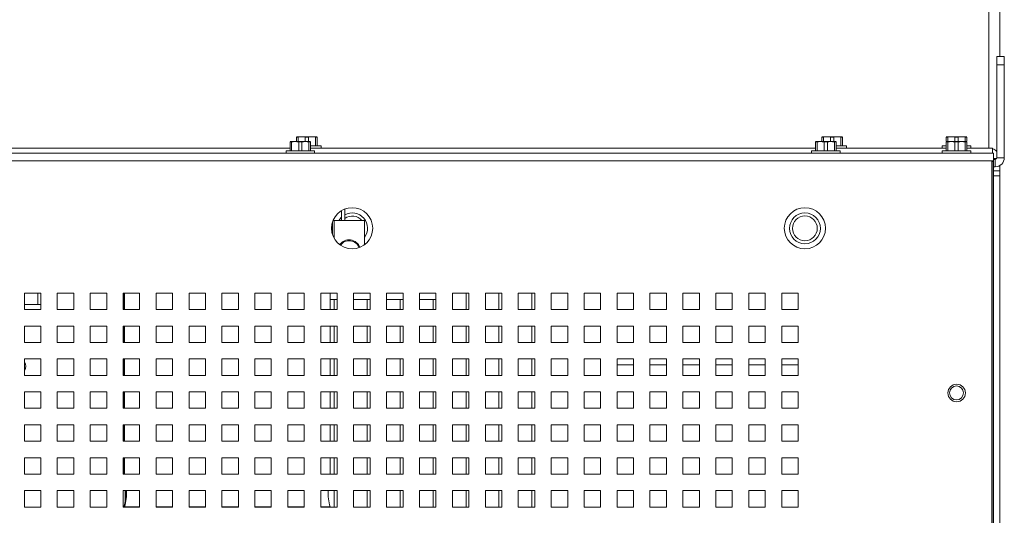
# Paper-space layout '5' of a CAD drawing. Header units: inches. Extents: x 1 to 109, y 1 to 85.
# Tile 52 of 58: x 90.74 to 98.22, y 27.56 to 31.32. Entities that reach past the tile are written whole.
import ezdxf

# ---------------------------------------------------------------- set-up
doc = ezdxf.new("R2010")
doc.units = ezdxf.units.IN
doc.header["$MEASUREMENT"] = 0

psp = doc.layouts.new('5')

# ---------------------------------------------------------------- linework, layer by layer
at = {"color": 8, "linetype": 'Continuous', "lineweight": 15, "ltscale": 5}
for p, q in [((98.0996, 30.3425), (98.0996, 35.9021)), ((93.117, 29.6906), (93.117, 29.7797)), ((93.1294, 29.7935), (93.1294, 29.6607)), ((91.5424, 27.652), (91.5424, 27.7426))]:
    psp.add_line(p, q, dxfattribs=at)
at = {"color": 7, "linetype": 'Continuous', "lineweight": 15, "ltscale": 5}
for p, q in [((98.1839, 31.0395), (98.1839, 35.9239)), ((98.1622, 31.0395), (98.2182, 31.0395)), ((98.1622, 30.977), (98.1622, 31.0395)), ((98.2182, 31.0395), (98.2182, 30.977)), ((98.1622, 30.2708), (98.1622, 30.977)), ((98.2182, 30.977), (98.1622, 30.977)), ((98.2182, 30.2708), (98.2182, 30.977)), ((92.8449, 30.4306), (92.8442, 30.4304)), ((92.8566, 30.4279), (92.8442, 30.4279)), ((92.8442, 30.3933), (92.8442, 30.4279)), ((92.8449, 30.4306), (92.8833, 30.4306)), ((92.8566, 30.4279), (92.8566, 30.3933)), ((92.8833, 30.4306), (92.9614, 30.4306)), ((92.91, 30.3933), (92.91, 30.4279)), ((92.9347, 30.4279), (92.91, 30.4279)), ((92.9347, 30.4279), (92.9347, 30.3933)), ((92.9614, 30.4306), (92.9999, 30.4306)), ((92.9882, 30.3601), (92.9882, 30.4279)), ((93.0005, 30.4279), (92.9882, 30.4279)), ((93.0005, 30.4304), (92.9999, 30.4306)), ((93.0005, 30.4279), (93.0005, 30.3601)), ((96.8342, 30.4306), (96.8336, 30.4304)), ((96.846, 30.4279), (96.8336, 30.4279)), ((96.8336, 30.3933), (96.8336, 30.4279)), ((96.8342, 30.4306), (96.8727, 30.4306)), ((96.846, 30.4279), (96.846, 30.3933)), ((96.8727, 30.4306), (96.9508, 30.4306)), ((96.9241, 30.4279), (96.8994, 30.4279)), ((96.8994, 30.3933), (96.8994, 30.4279)), ((96.9241, 30.4279), (96.9241, 30.3933)), ((96.9508, 30.4306), (96.9893, 30.4306)), ((96.9775, 30.3601), (96.9775, 30.4279)), ((96.9899, 30.4279), (96.9775, 30.4279)), ((96.9899, 30.4304), (96.9893, 30.4306)), ((96.9899, 30.4279), (96.9899, 30.3601)), ((97.7786, 30.4306), (97.778, 30.4304)), ((97.7903, 30.4279), (97.778, 30.4279)), ((97.778, 30.3967), (97.778, 30.4279)), ((97.7786, 30.4306), (97.8171, 30.4306)), ((97.7903, 30.4279), (97.7903, 30.3933)), ((97.8171, 30.4306), (97.8952, 30.4306)), ((97.8685, 30.4279), (97.8438, 30.4279)), ((97.8438, 30.3933), (97.8438, 30.4279)), ((97.8685, 30.4279), (97.8685, 30.3933)), ((97.8952, 30.4306), (97.9336, 30.4306)), ((97.9219, 30.3933), (97.9219, 30.4279)), ((97.9342, 30.4279), (97.9219, 30.4279)), ((97.9342, 30.4304), (97.9336, 30.4306)), ((97.9342, 30.4279), (97.9342, 30.3967)), ((92.7956, 30.3933), (92.795, 30.393)), ((92.8073, 30.3905), (92.795, 30.3905)), ((92.795, 30.3228), (92.795, 30.3905)), ((92.7956, 30.3933), (92.8341, 30.3933)), ((92.8073, 30.3905), (92.8073, 30.3228)), ((92.8341, 30.3933), (92.9122, 30.3933)), ((92.8855, 30.3905), (92.8608, 30.3905)), ((92.8608, 30.3228), (92.8608, 30.3905)), ((92.8855, 30.3905), (92.8855, 30.3228)), ((92.9122, 30.3933), (92.9506, 30.3933)), ((92.9389, 30.3228), (92.9389, 30.3905)), ((92.9512, 30.3905), (92.9389, 30.3905)), ((92.9512, 30.393), (92.9506, 30.3933)), ((92.9512, 30.3905), (92.9512, 30.3228)), ((93.0311, 30.3601), (92.9512, 30.3601)), ((93.0311, 30.3425), (93.0311, 30.3601)), ((96.785, 30.3933), (96.7844, 30.393)), ((96.7967, 30.3905), (96.7844, 30.3905)), ((96.7844, 30.3228), (96.7844, 30.3905)), ((96.785, 30.3933), (96.8234, 30.3933)), ((96.7967, 30.3905), (96.7967, 30.3228)), ((96.8234, 30.3933), (96.9016, 30.3933)), ((96.8748, 30.3905), (96.8502, 30.3905)), ((96.8502, 30.3228), (96.8502, 30.3905)), ((96.8748, 30.3905), (96.8748, 30.3228)), ((96.9016, 30.3933), (96.94, 30.3933)), ((96.9283, 30.3228), (96.9283, 30.3905)), ((96.9406, 30.3905), (96.9283, 30.3905)), ((96.9406, 30.393), (96.94, 30.3933)), ((96.9406, 30.3905), (96.9406, 30.3228)), ((97.0205, 30.3601), (96.9406, 30.3601)), ((97.0205, 30.3425), (97.0205, 30.3601)), ((97.7474, 30.3601), (97.7474, 30.3425)), ((97.778, 30.3601), (97.7474, 30.3601)), ((97.7786, 30.3933), (97.778, 30.393)), ((97.7903, 30.3905), (97.778, 30.3905)), ((97.778, 30.3228), (97.778, 30.3905)), ((97.7786, 30.3933), (97.8171, 30.3933)), ((97.7903, 30.3905), (97.7903, 30.3228)), ((97.8171, 30.3933), (97.8952, 30.3933)), ((97.8685, 30.3905), (97.8438, 30.3905)), ((97.8438, 30.3228), (97.8438, 30.3905)), ((97.8685, 30.3905), (97.8685, 30.3228)), ((97.8952, 30.3933), (97.9336, 30.3933)), ((97.9219, 30.3228), (97.9219, 30.3905)), ((97.9342, 30.3905), (97.9219, 30.3905)), ((97.9342, 30.393), (97.9336, 30.3933)), ((97.9342, 30.3905), (97.9342, 30.3228)), ((97.9649, 30.3601), (97.9342, 30.3601)), ((97.9649, 30.3425), (97.9649, 30.3601)), ((88.2155, 30.3051), (98.1374, 30.3051)), ((92.795, 30.3425), (88.9619, 30.3425)), ((92.7644, 30.3228), (92.7644, 30.3051)), ((92.9819, 30.3228), (92.7644, 30.3228)), ((96.7844, 30.3425), (92.9512, 30.3425)), ((92.9819, 30.3051), (92.9819, 30.3228)), ((96.7537, 30.3228), (96.7537, 30.3051)), ((96.9712, 30.3228), (96.7537, 30.3228)), ((97.778, 30.3425), (96.9406, 30.3425)), ((96.9712, 30.3051), (96.9712, 30.3228)), ((97.7474, 30.3228), (97.7474, 30.3051)), ((97.9649, 30.3228), (97.7474, 30.3228)), ((98.128, 30.3425), (97.9342, 30.3425)), ((97.9649, 30.3051), (97.9649, 30.3228)), ((98.128, 30.3425), (98.128, 30.3051)), ((98.1374, 30.3051), (98.1374, 30.246)), ((98.1374, 30.246), (88.228, 30.246)), ((98.1234, 17.1176), (98.1234, 30.2426)), ((98.1341, 30.2426), (98.1234, 30.2426)), ((98.1341, 17.1176), (98.1341, 30.2426)), ((98.1374, 30.2645), (98.1605, 30.2645)), ((98.1497, 30.2583), (98.1374, 30.2583)), ((98.1374, 30.246), (98.1374, 17.1143)), ((98.1497, 30.2022), (98.1497, 30.2583)), ((98.1622, 30.2708), (98.2182, 30.2708)), ((98.1839, 30.1708), (98.1839, 30.2113)), ((98.1374, 30.2022), (98.1497, 30.2022)), ((98.1374, 30.1708), (98.1839, 30.1708)), ((98.1839, 30.1333), (98.1374, 30.1333)), ((98.1839, 30.1708), (98.1839, 30.1333)), ((98.1839, 17.227), (98.1839, 30.1333)), ((93.185, 29.7935), (93.1863, 29.8691)), ((93.2105, 29.8809), (93.212, 29.7935)), ((93.1218, 29.7935), (93.1294, 29.7935)), ((93.1232, 29.7935), (93.1232, 29.7969)), ((93.1294, 29.7935), (93.3609, 29.7935)), ((93.3609, 29.7935), (93.3609, 29.6104)), ((90.903, 29.2426), (90.778, 29.2426)), ((90.778, 29.2426), (90.778, 29.1176)), ((90.8811, 29.2426), (90.8811, 29.1553)), ((90.903, 29.1176), (90.903, 29.2426)), ((91.153, 29.2426), (91.028, 29.2426)), ((91.028, 29.2426), (91.028, 29.1176)), ((91.153, 29.1176), (91.153, 29.2426)), ((91.403, 29.2426), (91.278, 29.2426)), ((91.278, 29.2426), (91.278, 29.1176)), ((91.403, 29.1176), (91.403, 29.2426)), ((91.653, 29.2426), (91.528, 29.2426)), ((91.528, 29.2426), (91.528, 29.1176)), ((91.5297, 29.2426), (91.5297, 29.1176)), ((91.5335, 29.2426), (91.5335, 29.1176)), ((91.5376, 29.2426), (91.5376, 29.1176)), ((91.653, 29.1176), (91.653, 29.2426)), ((91.903, 29.2426), (91.778, 29.2426)), ((91.778, 29.2426), (91.778, 29.1176)), ((91.903, 29.1176), (91.903, 29.2426)), ((92.153, 29.2426), (92.028, 29.2426)), ((92.028, 29.2426), (92.028, 29.1176)), ((92.153, 29.1176), (92.153, 29.2426)), ((92.403, 29.2426), (92.278, 29.2426)), ((92.278, 29.2426), (92.278, 29.1176)), ((92.403, 29.1176), (92.403, 29.2426)), ((92.653, 29.2426), (92.528, 29.2426)), ((92.528, 29.2426), (92.528, 29.1176)), ((92.653, 29.1176), (92.653, 29.2426)), ((92.903, 29.2426), (92.778, 29.2426)), ((92.778, 29.2426), (92.778, 29.1176)), ((92.903, 29.1176), (92.903, 29.2426)), ((93.153, 29.2426), (93.028, 29.2426)), ((93.028, 29.2426), (93.028, 29.1176)), ((93.1001, 29.1176), (93.1001, 29.2426)), ((93.153, 29.1176), (93.153, 29.2426)), ((93.403, 29.2426), (93.278, 29.2426)), ((93.278, 29.2426), (93.278, 29.1176)), ((93.403, 29.1176), (93.403, 29.2426)), ((93.653, 29.2426), (93.528, 29.2426)), ((93.528, 29.2426), (93.528, 29.1176)), ((93.653, 29.1176), (93.653, 29.2426)), ((93.903, 29.2426), (93.778, 29.2426)), ((93.778, 29.2426), (93.778, 29.1176)), ((93.903, 29.1176), (93.903, 29.2426)), ((94.153, 29.2426), (94.028, 29.2426)), ((94.028, 29.2426), (94.028, 29.1176)), ((94.1311, 29.2426), (94.1311, 29.1178)), ((94.153, 29.1176), (94.153, 29.2426)), ((94.403, 29.2426), (94.278, 29.2426)), ((94.278, 29.2426), (94.278, 29.1176)), ((94.3811, 29.2426), (94.3811, 29.1178)), ((94.403, 29.1176), (94.403, 29.2426)), ((94.653, 29.2426), (94.528, 29.2426)), ((94.528, 29.2426), (94.528, 29.1176)), ((94.6311, 29.2426), (94.6311, 29.1178)), ((94.653, 29.1176), (94.653, 29.2426)), ((94.903, 29.2426), (94.778, 29.2426)), ((94.778, 29.2426), (94.778, 29.1176)), ((94.903, 29.1176), (94.903, 29.2426)), ((95.153, 29.2426), (95.028, 29.2426)), ((95.028, 29.2426), (95.028, 29.1176)), ((95.153, 29.1176), (95.153, 29.2426)), ((95.403, 29.2426), (95.278, 29.2426)), ((95.278, 29.2426), (95.278, 29.1176)), ((95.403, 29.1176), (95.403, 29.2426)), ((95.653, 29.2426), (95.528, 29.2426)), ((95.528, 29.2426), (95.528, 29.1176)), ((95.653, 29.1176), (95.653, 29.2426)), ((95.903, 29.2426), (95.778, 29.2426)), ((95.778, 29.2426), (95.778, 29.1176)), ((95.903, 29.1176), (95.903, 29.2426)), ((96.153, 29.2426), (96.028, 29.2426)), ((96.028, 29.2426), (96.028, 29.1176)), ((96.153, 29.1176), (96.153, 29.2426)), ((96.403, 29.2426), (96.278, 29.2426)), ((96.278, 29.2426), (96.278, 29.1176)), ((96.403, 29.1176), (96.403, 29.2426)), ((96.653, 29.2426), (96.528, 29.2426)), ((96.528, 29.2426), (96.528, 29.1176)), ((96.653, 29.1176), (96.653, 29.2426)), ((93.1001, 29.1944), (93.153, 29.1944)), ((93.1311, 29.1944), (93.1311, 29.1178)), ((93.278, 29.1944), (93.403, 29.1944)), ((93.3811, 29.1944), (93.3811, 29.1178)), ((93.528, 29.1944), (93.653, 29.1944)), ((93.6311, 29.1944), (93.6311, 29.1178)), ((93.778, 29.1944), (93.903, 29.1944)), ((93.8811, 29.1944), (93.8811, 29.1178)), ((90.903, 29.1553), (90.778, 29.1553)), ((90.778, 29.1176), (90.903, 29.1176)), ((91.028, 29.1176), (91.153, 29.1176)), ((91.278, 29.1176), (91.403, 29.1176)), ((91.528, 29.1176), (91.653, 29.1176)), ((91.778, 29.1176), (91.903, 29.1176)), ((92.028, 29.1176), (92.153, 29.1176)), ((92.278, 29.1176), (92.403, 29.1176)), ((92.528, 29.1176), (92.653, 29.1176)), ((92.778, 29.1176), (92.903, 29.1176)), ((93.028, 29.1176), (93.153, 29.1176)), ((93.1311, 29.1178), (93.153, 29.1178)), ((93.278, 29.1176), (93.403, 29.1176)), ((93.3811, 29.1178), (93.403, 29.1178)), ((93.528, 29.1176), (93.653, 29.1176)), ((93.6311, 29.1178), (93.653, 29.1178)), ((93.778, 29.1176), (93.903, 29.1176)), ((93.8811, 29.1178), (93.903, 29.1178)), ((94.028, 29.1176), (94.153, 29.1176)), ((94.1311, 29.1178), (94.153, 29.1178)), ((94.278, 29.1176), (94.403, 29.1176)), ((94.3811, 29.1178), (94.403, 29.1178)), ((94.528, 29.1176), (94.653, 29.1176)), ((94.6311, 29.1178), (94.653, 29.1178)), ((94.778, 29.1176), (94.903, 29.1176)), ((95.028, 29.1176), (95.153, 29.1176)), ((95.278, 29.1176), (95.403, 29.1176)), ((95.528, 29.1176), (95.653, 29.1176)), ((95.778, 29.1176), (95.903, 29.1176)), ((96.028, 29.1176), (96.153, 29.1176)), ((96.278, 29.1176), (96.403, 29.1176)), ((96.528, 29.1176), (96.653, 29.1176)), ((90.903, 28.9926), (90.778, 28.9926)), ((90.778, 28.9926), (90.778, 28.8676)), ((90.903, 28.8676), (90.903, 28.9926)), ((91.153, 28.9926), (91.028, 28.9926)), ((91.028, 28.9926), (91.028, 28.8676)), ((91.153, 28.8676), (91.153, 28.9926)), ((91.403, 28.9926), (91.278, 28.9926)), ((91.278, 28.9926), (91.278, 28.8676)), ((91.403, 28.8676), (91.403, 28.9926)), ((91.653, 28.9926), (91.528, 28.9926)), ((91.528, 28.9926), (91.528, 28.8676)), ((91.5297, 28.9926), (91.5297, 28.8676)), ((91.5335, 28.9926), (91.5335, 28.8676)), ((91.5376, 28.9926), (91.5376, 28.8676)), ((91.653, 28.8676), (91.653, 28.9926)), ((91.903, 28.9926), (91.778, 28.9926)), ((91.778, 28.9926), (91.778, 28.8676)), ((91.903, 28.8676), (91.903, 28.9926)), ((92.153, 28.9926), (92.028, 28.9926)), ((92.028, 28.9926), (92.028, 28.8676)), ((92.153, 28.8676), (92.153, 28.9926)), ((92.403, 28.9926), (92.278, 28.9926)), ((92.278, 28.9926), (92.278, 28.8676)), ((92.403, 28.8676), (92.403, 28.9926)), ((92.653, 28.9926), (92.528, 28.9926)), ((92.528, 28.9926), (92.528, 28.8676)), ((92.653, 28.8676), (92.653, 28.9926)), ((92.903, 28.9926), (92.778, 28.9926)), ((92.778, 28.9926), (92.778, 28.8676)), ((92.903, 28.8676), (92.903, 28.9926)), ((93.153, 28.9926), (93.028, 28.9926)), ((93.028, 28.9926), (93.028, 28.8676)), ((93.1001, 28.8676), (93.1001, 28.9926)), ((93.1311, 28.9926), (93.1311, 28.8678)), ((93.153, 28.8676), (93.153, 28.9926)), ((93.403, 28.9926), (93.278, 28.9926)), ((93.278, 28.9926), (93.278, 28.8676)), ((93.3811, 28.9926), (93.3811, 28.8678)), ((93.403, 28.8676), (93.403, 28.9926)), ((93.653, 28.9926), (93.528, 28.9926)), ((93.528, 28.9926), (93.528, 28.8676)), ((93.6311, 28.9926), (93.6311, 28.8678)), ((93.653, 28.8676), (93.653, 28.9926)), ((93.903, 28.9926), (93.778, 28.9926)), ((93.778, 28.9926), (93.778, 28.8676)), ((93.8811, 28.9926), (93.8811, 28.8678)), ((93.903, 28.8676), (93.903, 28.9926)), ((94.153, 28.9926), (94.028, 28.9926)), ((94.028, 28.9926), (94.028, 28.8676)), ((94.1311, 28.9926), (94.1311, 28.8678)), ((94.153, 28.8676), (94.153, 28.9926)), ((94.403, 28.9926), (94.278, 28.9926)), ((94.278, 28.9926), (94.278, 28.8676)), ((94.3811, 28.9926), (94.3811, 28.8678)), ((94.403, 28.8676), (94.403, 28.9926)), ((94.653, 28.9926), (94.528, 28.9926)), ((94.528, 28.9926), (94.528, 28.8676)), ((94.6311, 28.9926), (94.6311, 28.8678)), ((94.653, 28.8676), (94.653, 28.9926)), ((94.903, 28.9926), (94.778, 28.9926)), ((94.778, 28.9926), (94.778, 28.8676)), ((94.903, 28.8676), (94.903, 28.9926)), ((95.153, 28.9926), (95.028, 28.9926)), ((95.028, 28.9926), (95.028, 28.8676)), ((95.153, 28.8676), (95.153, 28.9926)), ((95.403, 28.9926), (95.278, 28.9926)), ((95.278, 28.9926), (95.278, 28.8676)), ((95.403, 28.8676), (95.403, 28.9926)), ((95.653, 28.9926), (95.528, 28.9926)), ((95.528, 28.9926), (95.528, 28.8676)), ((95.653, 28.8676), (95.653, 28.9926)), ((95.903, 28.9926), (95.778, 28.9926)), ((95.778, 28.9926), (95.778, 28.8676)), ((95.903, 28.8676), (95.903, 28.9926)), ((96.153, 28.9926), (96.028, 28.9926)), ((96.028, 28.9926), (96.028, 28.8676)), ((96.153, 28.8676), (96.153, 28.9926)), ((96.403, 28.9926), (96.278, 28.9926)), ((96.278, 28.9926), (96.278, 28.8676)), ((96.403, 28.8676), (96.403, 28.9926)), ((96.653, 28.9926), (96.528, 28.9926)), ((96.528, 28.9926), (96.528, 28.8676)), ((96.653, 28.8676), (96.653, 28.9926)), ((90.778, 28.8676), (90.903, 28.8676)), ((91.028, 28.8676), (91.153, 28.8676)), ((91.278, 28.8676), (91.403, 28.8676)), ((91.528, 28.8676), (91.653, 28.8676)), ((91.778, 28.8676), (91.903, 28.8676)), ((92.028, 28.8676), (92.153, 28.8676)), ((92.278, 28.8676), (92.403, 28.8676)), ((92.528, 28.8676), (92.653, 28.8676)), ((92.778, 28.8676), (92.903, 28.8676)), ((93.028, 28.8676), (93.153, 28.8676)), ((93.1311, 28.8678), (93.153, 28.8678)), ((93.278, 28.8676), (93.403, 28.8676)), ((93.3811, 28.8678), (93.403, 28.8678)), ((93.528, 28.8676), (93.653, 28.8676)), ((93.6311, 28.8678), (93.653, 28.8678)), ((93.778, 28.8676), (93.903, 28.8676)), ((93.8811, 28.8678), (93.903, 28.8678)), ((94.028, 28.8676), (94.153, 28.8676)), ((94.1311, 28.8678), (94.153, 28.8678)), ((94.278, 28.8676), (94.403, 28.8676)), ((94.3811, 28.8678), (94.403, 28.8678)), ((94.528, 28.8676), (94.653, 28.8676)), ((94.6311, 28.8678), (94.653, 28.8678)), ((94.778, 28.8676), (94.903, 28.8676)), ((95.028, 28.8676), (95.153, 28.8676)), ((95.278, 28.8676), (95.403, 28.8676)), ((95.528, 28.8676), (95.653, 28.8676)), ((95.778, 28.8676), (95.903, 28.8676)), ((96.028, 28.8676), (96.153, 28.8676)), ((96.278, 28.8676), (96.403, 28.8676)), ((96.528, 28.8676), (96.653, 28.8676)), ((90.903, 28.7426), (90.778, 28.7426)), ((90.778, 28.7426), (90.778, 28.6176)), ((90.903, 28.6176), (90.903, 28.7426)), ((91.153, 28.7426), (91.028, 28.7426)), ((91.028, 28.7426), (91.028, 28.6176)), ((91.153, 28.6176), (91.153, 28.7426)), ((91.403, 28.7426), (91.278, 28.7426)), ((91.278, 28.7426), (91.278, 28.6176)), ((91.403, 28.6176), (91.403, 28.7426)), ((91.653, 28.7426), (91.528, 28.7426)), ((91.528, 28.7426), (91.528, 28.6176)), ((91.5297, 28.7426), (91.5297, 28.6176)), ((91.5335, 28.7426), (91.5335, 28.6176)), ((91.5376, 28.7426), (91.5376, 28.6176)), ((91.653, 28.6176), (91.653, 28.7426)), ((91.903, 28.7426), (91.778, 28.7426)), ((91.778, 28.7426), (91.778, 28.6176)), ((91.903, 28.6176), (91.903, 28.7426)), ((92.153, 28.7426), (92.028, 28.7426)), ((92.028, 28.7426), (92.028, 28.6176)), ((92.153, 28.6176), (92.153, 28.7426)), ((92.403, 28.7426), (92.278, 28.7426)), ((92.278, 28.7426), (92.278, 28.6176)), ((92.403, 28.6176), (92.403, 28.7426)), ((92.653, 28.7426), (92.528, 28.7426)), ((92.528, 28.7426), (92.528, 28.6176)), ((92.653, 28.6176), (92.653, 28.7426)), ((92.903, 28.7426), (92.778, 28.7426)), ((92.778, 28.7426), (92.778, 28.6176)), ((92.903, 28.6176), (92.903, 28.7426)), ((93.153, 28.7426), (93.028, 28.7426)), ((93.028, 28.7426), (93.028, 28.6176)), ((93.1001, 28.6176), (93.1001, 28.7426)), ((93.1311, 28.7426), (93.1311, 28.6178)), ((93.153, 28.6176), (93.153, 28.7426)), ((93.403, 28.7426), (93.278, 28.7426)), ((93.278, 28.7426), (93.278, 28.6176)), ((93.3811, 28.7426), (93.3811, 28.6178)), ((93.403, 28.6176), (93.403, 28.7426)), ((93.653, 28.7426), (93.528, 28.7426)), ((93.528, 28.7426), (93.528, 28.6176)), ((93.6311, 28.7426), (93.6311, 28.6178)), ((93.653, 28.6176), (93.653, 28.7426)), ((93.903, 28.7426), (93.778, 28.7426)), ((93.778, 28.7426), (93.778, 28.6176)), ((93.8811, 28.7426), (93.8811, 28.6178)), ((93.903, 28.6176), (93.903, 28.7426)), ((94.153, 28.7426), (94.028, 28.7426)), ((94.028, 28.7426), (94.028, 28.6176)), ((94.1311, 28.7426), (94.1311, 28.6178)), ((94.153, 28.6176), (94.153, 28.7426)), ((94.403, 28.7426), (94.278, 28.7426)), ((94.278, 28.7426), (94.278, 28.6176)), ((94.3811, 28.7426), (94.3811, 28.6178)), ((94.403, 28.6176), (94.403, 28.7426)), ((94.653, 28.7426), (94.528, 28.7426)), ((94.528, 28.7426), (94.528, 28.6176)), ((94.6311, 28.7426), (94.6311, 28.6178)), ((94.653, 28.6176), (94.653, 28.7426)), ((94.903, 28.7426), (94.778, 28.7426)), ((94.778, 28.7426), (94.778, 28.6176)), ((94.903, 28.6176), (94.903, 28.7426)), ((95.153, 28.7426), (95.028, 28.7426)), ((95.028, 28.7426), (95.028, 28.6176)), ((95.153, 28.6176), (95.153, 28.7426)), ((95.403, 28.7426), (95.278, 28.7426)), ((95.278, 28.7426), (95.278, 28.6176)), ((95.403, 28.6176), (95.403, 28.7426)), ((95.653, 28.7426), (95.528, 28.7426)), ((95.528, 28.7426), (95.528, 28.6176)), ((95.653, 28.6176), (95.653, 28.7426)), ((95.903, 28.7426), (95.778, 28.7426)), ((95.778, 28.7426), (95.778, 28.6176)), ((95.903, 28.6176), (95.903, 28.7426)), ((96.153, 28.7426), (96.028, 28.7426)), ((96.028, 28.7426), (96.028, 28.6176)), ((96.153, 28.6176), (96.153, 28.7426)), ((96.403, 28.7426), (96.278, 28.7426)), ((96.278, 28.7426), (96.278, 28.6176)), ((96.403, 28.6176), (96.403, 28.7426)), ((96.653, 28.7426), (96.528, 28.7426)), ((96.528, 28.7426), (96.528, 28.6176)), ((96.653, 28.6176), (96.653, 28.7426)), ((95.403, 28.6989), (95.278, 28.6989)), ((95.653, 28.6989), (95.528, 28.6989)), ((95.903, 28.6989), (95.778, 28.6989)), ((96.153, 28.6989), (96.028, 28.6989)), ((96.403, 28.6989), (96.278, 28.6989)), ((96.653, 28.6989), (96.528, 28.6989)), ((90.778, 28.6176), (90.903, 28.6176)), ((91.028, 28.6176), (91.153, 28.6176)), ((91.278, 28.6176), (91.403, 28.6176)), ((91.528, 28.6176), (91.653, 28.6176)), ((91.778, 28.6176), (91.903, 28.6176)), ((92.028, 28.6176), (92.153, 28.6176)), ((92.278, 28.6176), (92.403, 28.6176)), ((92.528, 28.6176), (92.653, 28.6176)), ((92.778, 28.6176), (92.903, 28.6176)), ((93.028, 28.6176), (93.153, 28.6176)), ((93.1311, 28.6178), (93.153, 28.6178)), ((93.278, 28.6176), (93.403, 28.6176)), ((93.3811, 28.6178), (93.403, 28.6178)), ((93.528, 28.6176), (93.653, 28.6176)), ((93.6311, 28.6178), (93.653, 28.6178)), ((93.778, 28.6176), (93.903, 28.6176)), ((93.8811, 28.6178), (93.903, 28.6178)), ((94.028, 28.6176), (94.153, 28.6176)), ((94.1311, 28.6178), (94.153, 28.6178)), ((94.278, 28.6176), (94.403, 28.6176)), ((94.3811, 28.6178), (94.403, 28.6178)), ((94.528, 28.6176), (94.653, 28.6176)), ((94.6311, 28.6178), (94.653, 28.6178)), ((94.778, 28.6176), (94.903, 28.6176)), ((95.028, 28.6176), (95.153, 28.6176)), ((95.278, 28.6176), (95.403, 28.6176)), ((95.528, 28.6176), (95.653, 28.6176)), ((95.778, 28.6176), (95.903, 28.6176)), ((96.028, 28.6176), (96.153, 28.6176)), ((96.278, 28.6176), (96.403, 28.6176)), ((96.528, 28.6176), (96.653, 28.6176)), ((90.903, 28.4926), (90.778, 28.4926)), ((90.778, 28.4926), (90.778, 28.3676)), ((90.903, 28.3676), (90.903, 28.4926)), ((91.153, 28.4926), (91.028, 28.4926)), ((91.028, 28.4926), (91.028, 28.3676)), ((91.153, 28.3676), (91.153, 28.4926)), ((91.403, 28.4926), (91.278, 28.4926)), ((91.278, 28.4926), (91.278, 28.3676)), ((91.403, 28.3676), (91.403, 28.4926)), ((91.653, 28.4926), (91.528, 28.4926)), ((91.528, 28.4926), (91.528, 28.3676)), ((91.5297, 28.4926), (91.5297, 28.4335)), ((91.5335, 28.4926), (91.5335, 28.3676)), ((91.5376, 28.4926), (91.5376, 28.3676)), ((91.653, 28.3676), (91.653, 28.4926)), ((91.903, 28.4926), (91.778, 28.4926)), ((91.778, 28.4926), (91.778, 28.3676)), ((91.903, 28.3676), (91.903, 28.4926)), ((92.153, 28.4926), (92.028, 28.4926)), ((92.028, 28.4926), (92.028, 28.3676)), ((92.153, 28.3676), (92.153, 28.4926)), ((92.403, 28.4926), (92.278, 28.4926)), ((92.278, 28.4926), (92.278, 28.3676)), ((92.403, 28.3676), (92.403, 28.4926)), ((92.653, 28.4926), (92.528, 28.4926)), ((92.528, 28.4926), (92.528, 28.3676)), ((92.653, 28.3676), (92.653, 28.4926)), ((92.903, 28.4926), (92.778, 28.4926)), ((92.778, 28.4926), (92.778, 28.3676)), ((92.903, 28.3676), (92.903, 28.4926)), ((93.153, 28.4926), (93.028, 28.4926)), ((93.028, 28.4926), (93.028, 28.3676)), ((93.1001, 28.3676), (93.1001, 28.4926)), ((93.1311, 28.4926), (93.1311, 28.3678)), ((93.153, 28.3676), (93.153, 28.4926)), ((93.403, 28.4926), (93.278, 28.4926)), ((93.278, 28.4926), (93.278, 28.3676)), ((93.3811, 28.4926), (93.3811, 28.3678)), ((93.403, 28.3676), (93.403, 28.4926)), ((93.653, 28.4926), (93.528, 28.4926)), ((93.528, 28.4926), (93.528, 28.3676)), ((93.6311, 28.4926), (93.6311, 28.3678)), ((93.653, 28.3676), (93.653, 28.4926)), ((93.903, 28.4926), (93.778, 28.4926)), ((93.778, 28.4926), (93.778, 28.3676)), ((93.8811, 28.4926), (93.8811, 28.3678)), ((93.903, 28.3676), (93.903, 28.4926)), ((94.153, 28.4926), (94.028, 28.4926)), ((94.028, 28.4926), (94.028, 28.3676)), ((94.1311, 28.4926), (94.1311, 28.3678)), ((94.153, 28.3676), (94.153, 28.4926)), ((94.403, 28.4926), (94.278, 28.4926)), ((94.278, 28.4926), (94.278, 28.3676)), ((94.3811, 28.4926), (94.3811, 28.3678)), ((94.403, 28.3676), (94.403, 28.4926)), ((94.653, 28.4926), (94.528, 28.4926)), ((94.528, 28.4926), (94.528, 28.3676)), ((94.6311, 28.4926), (94.6311, 28.3678)), ((94.653, 28.3676), (94.653, 28.4926)), ((94.903, 28.4926), (94.778, 28.4926)), ((94.778, 28.4926), (94.778, 28.3676)), ((94.903, 28.3676), (94.903, 28.4926)), ((95.153, 28.4926), (95.028, 28.4926)), ((95.028, 28.4926), (95.028, 28.3676)), ((95.153, 28.3676), (95.153, 28.4926)), ((95.403, 28.4926), (95.278, 28.4926)), ((95.278, 28.4926), (95.278, 28.3676)), ((95.403, 28.3676), (95.403, 28.4926)), ((95.653, 28.4926), (95.528, 28.4926)), ((95.528, 28.4926), (95.528, 28.3676)), ((95.653, 28.3676), (95.653, 28.4926)), ((95.903, 28.4926), (95.778, 28.4926)), ((95.778, 28.4926), (95.778, 28.3676)), ((95.903, 28.3676), (95.903, 28.4926)), ((96.153, 28.4926), (96.028, 28.4926)), ((96.028, 28.4926), (96.028, 28.3676)), ((96.153, 28.3676), (96.153, 28.4926)), ((96.403, 28.4926), (96.278, 28.4926)), ((96.278, 28.4926), (96.278, 28.3676)), ((96.403, 28.3676), (96.403, 28.4926)), ((96.653, 28.4926), (96.528, 28.4926)), ((96.528, 28.4926), (96.528, 28.3676)), ((96.653, 28.3676), (96.653, 28.4926)), ((91.5335, 28.4335), (91.5297, 28.4335)), ((90.778, 28.3676), (90.903, 28.3676)), ((91.028, 28.3676), (91.153, 28.3676)), ((91.278, 28.3676), (91.403, 28.3676)), ((91.528, 28.3676), (91.653, 28.3676)), ((91.778, 28.3676), (91.903, 28.3676)), ((92.028, 28.3676), (92.153, 28.3676)), ((92.278, 28.3676), (92.403, 28.3676)), ((92.528, 28.3676), (92.653, 28.3676)), ((92.778, 28.3676), (92.903, 28.3676)), ((93.028, 28.3676), (93.153, 28.3676)), ((93.1311, 28.3678), (93.153, 28.3678)), ((93.278, 28.3676), (93.403, 28.3676)), ((93.3811, 28.3678), (93.403, 28.3678)), ((93.528, 28.3676), (93.653, 28.3676)), ((93.6311, 28.3678), (93.653, 28.3678)), ((93.778, 28.3676), (93.903, 28.3676)), ((93.8811, 28.3678), (93.903, 28.3678)), ((94.028, 28.3676), (94.153, 28.3676)), ((94.1311, 28.3678), (94.153, 28.3678)), ((94.278, 28.3676), (94.403, 28.3676)), ((94.3811, 28.3678), (94.403, 28.3678)), ((94.528, 28.3676), (94.653, 28.3676)), ((94.6311, 28.3678), (94.653, 28.3678)), ((94.778, 28.3676), (94.903, 28.3676)), ((95.028, 28.3676), (95.153, 28.3676)), ((95.278, 28.3676), (95.403, 28.3676)), ((95.528, 28.3676), (95.653, 28.3676)), ((95.778, 28.3676), (95.903, 28.3676)), ((96.028, 28.3676), (96.153, 28.3676)), ((96.278, 28.3676), (96.403, 28.3676)), ((96.528, 28.3676), (96.653, 28.3676)), ((90.903, 28.2426), (90.778, 28.2426)), ((90.778, 28.2426), (90.778, 28.1176)), ((90.903, 28.1176), (90.903, 28.2426)), ((91.153, 28.2426), (91.028, 28.2426)), ((91.028, 28.2426), (91.028, 28.1176)), ((91.153, 28.1176), (91.153, 28.2426)), ((91.403, 28.2426), (91.278, 28.2426)), ((91.278, 28.2426), (91.278, 28.1176)), ((91.403, 28.1176), (91.403, 28.2426)), ((91.653, 28.2426), (91.528, 28.2426)), ((91.528, 28.2426), (91.528, 28.1176)), ((91.5335, 28.2426), (91.5335, 28.1176)), ((91.5376, 28.2426), (91.5376, 28.1176)), ((91.653, 28.1176), (91.653, 28.2426)), ((91.903, 28.2426), (91.778, 28.2426)), ((91.778, 28.2426), (91.778, 28.1176)), ((91.903, 28.1176), (91.903, 28.2426)), ((92.153, 28.2426), (92.028, 28.2426)), ((92.028, 28.2426), (92.028, 28.1176)), ((92.153, 28.1176), (92.153, 28.2426)), ((92.403, 28.2426), (92.278, 28.2426)), ((92.278, 28.2426), (92.278, 28.1176)), ((92.403, 28.1176), (92.403, 28.2426)), ((92.653, 28.2426), (92.528, 28.2426)), ((92.528, 28.2426), (92.528, 28.1176)), ((92.653, 28.1176), (92.653, 28.2426)), ((92.903, 28.2426), (92.778, 28.2426)), ((92.778, 28.2426), (92.778, 28.1176)), ((92.903, 28.1176), (92.903, 28.2426)), ((93.153, 28.2426), (93.028, 28.2426)), ((93.028, 28.2426), (93.028, 28.1176)), ((93.1001, 28.1176), (93.1001, 28.2426)), ((93.1311, 28.2426), (93.1311, 28.1178)), ((93.153, 28.1176), (93.153, 28.2426)), ((93.403, 28.2426), (93.278, 28.2426)), ((93.278, 28.2426), (93.278, 28.1176)), ((93.3811, 28.2426), (93.3811, 28.1178)), ((93.403, 28.1176), (93.403, 28.2426)), ((93.653, 28.2426), (93.528, 28.2426)), ((93.528, 28.2426), (93.528, 28.1176)), ((93.6311, 28.2426), (93.6311, 28.1178)), ((93.653, 28.1176), (93.653, 28.2426)), ((93.903, 28.2426), (93.778, 28.2426)), ((93.778, 28.2426), (93.778, 28.1176)), ((93.8811, 28.2426), (93.8811, 28.1178)), ((93.903, 28.1176), (93.903, 28.2426)), ((94.153, 28.2426), (94.028, 28.2426)), ((94.028, 28.2426), (94.028, 28.1176)), ((94.1311, 28.2426), (94.1311, 28.1178)), ((94.153, 28.1176), (94.153, 28.2426)), ((94.403, 28.2426), (94.278, 28.2426)), ((94.278, 28.2426), (94.278, 28.1176)), ((94.3811, 28.2426), (94.3811, 28.1178)), ((94.403, 28.1176), (94.403, 28.2426)), ((94.653, 28.2426), (94.528, 28.2426)), ((94.528, 28.2426), (94.528, 28.1176)), ((94.6311, 28.2426), (94.6311, 28.1178)), ((94.653, 28.1176), (94.653, 28.2426)), ((94.903, 28.2426), (94.778, 28.2426)), ((94.778, 28.2426), (94.778, 28.1176)), ((94.903, 28.1176), (94.903, 28.2426)), ((95.153, 28.2426), (95.028, 28.2426)), ((95.028, 28.2426), (95.028, 28.1176)), ((95.153, 28.1176), (95.153, 28.2426)), ((95.403, 28.2426), (95.278, 28.2426)), ((95.278, 28.2426), (95.278, 28.1176)), ((95.403, 28.1176), (95.403, 28.2426)), ((95.653, 28.2426), (95.528, 28.2426)), ((95.528, 28.2426), (95.528, 28.1176)), ((95.653, 28.1176), (95.653, 28.2426)), ((95.903, 28.2426), (95.778, 28.2426)), ((95.778, 28.2426), (95.778, 28.1176)), ((95.903, 28.1176), (95.903, 28.2426)), ((96.153, 28.2426), (96.028, 28.2426)), ((96.028, 28.2426), (96.028, 28.1176)), ((96.153, 28.1176), (96.153, 28.2426)), ((96.403, 28.2426), (96.278, 28.2426)), ((96.278, 28.2426), (96.278, 28.1176)), ((96.403, 28.1176), (96.403, 28.2426)), ((96.653, 28.2426), (96.528, 28.2426)), ((96.528, 28.2426), (96.528, 28.1176)), ((96.653, 28.1176), (96.653, 28.2426)), ((90.778, 28.1176), (90.903, 28.1176)), ((91.028, 28.1176), (91.153, 28.1176)), ((91.278, 28.1176), (91.403, 28.1176)), ((91.528, 28.1176), (91.653, 28.1176)), ((91.778, 28.1176), (91.903, 28.1176)), ((92.028, 28.1176), (92.153, 28.1176)), ((92.278, 28.1176), (92.403, 28.1176)), ((92.528, 28.1176), (92.653, 28.1176)), ((92.778, 28.1176), (92.903, 28.1176)), ((93.028, 28.1176), (93.153, 28.1176)), ((93.1311, 28.1178), (93.153, 28.1178)), ((93.278, 28.1176), (93.403, 28.1176)), ((93.3811, 28.1178), (93.403, 28.1178)), ((93.528, 28.1176), (93.653, 28.1176)), ((93.6311, 28.1178), (93.653, 28.1178)), ((93.778, 28.1176), (93.903, 28.1176)), ((93.8811, 28.1178), (93.903, 28.1178)), ((94.028, 28.1176), (94.153, 28.1176)), ((94.1311, 28.1178), (94.153, 28.1178)), ((94.278, 28.1176), (94.403, 28.1176)), ((94.3811, 28.1178), (94.403, 28.1178)), ((94.528, 28.1176), (94.653, 28.1176)), ((94.6311, 28.1178), (94.653, 28.1178)), ((94.778, 28.1176), (94.903, 28.1176)), ((95.028, 28.1176), (95.153, 28.1176)), ((95.278, 28.1176), (95.403, 28.1176)), ((95.528, 28.1176), (95.653, 28.1176)), ((95.778, 28.1176), (95.903, 28.1176)), ((96.028, 28.1176), (96.153, 28.1176)), ((96.278, 28.1176), (96.403, 28.1176)), ((96.528, 28.1176), (96.653, 28.1176)), ((90.903, 27.9926), (90.778, 27.9926)), ((90.778, 27.9926), (90.778, 27.8676)), ((90.903, 27.8676), (90.903, 27.9926)), ((91.153, 27.9926), (91.028, 27.9926)), ((91.028, 27.9926), (91.028, 27.8676)), ((91.153, 27.8676), (91.153, 27.9926)), ((91.403, 27.9926), (91.278, 27.9926)), ((91.278, 27.9926), (91.278, 27.8676)), ((91.403, 27.8676), (91.403, 27.9926)), ((91.653, 27.9926), (91.528, 27.9926)), ((91.528, 27.9926), (91.528, 27.8676)), ((91.5335, 27.9926), (91.5335, 27.8676)), ((91.5376, 27.9926), (91.5376, 27.8676)), ((91.653, 27.8676), (91.653, 27.9926)), ((91.903, 27.9926), (91.778, 27.9926)), ((91.778, 27.9926), (91.778, 27.8676)), ((91.903, 27.8676), (91.903, 27.9926)), ((92.153, 27.9926), (92.028, 27.9926)), ((92.028, 27.9926), (92.028, 27.8676)), ((92.153, 27.8676), (92.153, 27.9926)), ((92.403, 27.9926), (92.278, 27.9926)), ((92.278, 27.9926), (92.278, 27.8676)), ((92.403, 27.8676), (92.403, 27.9926)), ((92.653, 27.9926), (92.528, 27.9926)), ((92.528, 27.9926), (92.528, 27.8676)), ((92.653, 27.8676), (92.653, 27.9926)), ((92.903, 27.9926), (92.778, 27.9926)), ((92.778, 27.9926), (92.778, 27.8676)), ((92.903, 27.8676), (92.903, 27.9926)), ((93.153, 27.9926), (93.028, 27.9926)), ((93.028, 27.9926), (93.028, 27.8676)), ((93.1001, 27.8676), (93.1001, 27.9926)), ((93.1311, 27.9926), (93.1311, 27.8678)), ((93.153, 27.8676), (93.153, 27.9926)), ((93.403, 27.9926), (93.278, 27.9926)), ((93.278, 27.9926), (93.278, 27.8676)), ((93.3811, 27.9926), (93.3811, 27.8678)), ((93.403, 27.8676), (93.403, 27.9926)), ((93.653, 27.9926), (93.528, 27.9926)), ((93.528, 27.9926), (93.528, 27.8676)), ((93.6311, 27.9926), (93.6311, 27.8678)), ((93.653, 27.8676), (93.653, 27.9926)), ((93.903, 27.9926), (93.778, 27.9926)), ((93.778, 27.9926), (93.778, 27.8676)), ((93.8811, 27.9926), (93.8811, 27.8678)), ((93.903, 27.8676), (93.903, 27.9926)), ((94.153, 27.9926), (94.028, 27.9926)), ((94.028, 27.9926), (94.028, 27.8676)), ((94.1311, 27.9926), (94.1311, 27.8678)), ((94.153, 27.8676), (94.153, 27.9926)), ((94.403, 27.9926), (94.278, 27.9926)), ((94.278, 27.9926), (94.278, 27.8676)), ((94.3811, 27.9926), (94.3811, 27.8678)), ((94.403, 27.8676), (94.403, 27.9926)), ((94.653, 27.9926), (94.528, 27.9926)), ((94.528, 27.9926), (94.528, 27.8676)), ((94.6311, 27.9926), (94.6311, 27.8678)), ((94.653, 27.8676), (94.653, 27.9926)), ((94.903, 27.9926), (94.778, 27.9926)), ((94.778, 27.9926), (94.778, 27.8676)), ((94.903, 27.8676), (94.903, 27.9926)), ((95.153, 27.9926), (95.028, 27.9926)), ((95.028, 27.9926), (95.028, 27.8676)), ((95.153, 27.8676), (95.153, 27.9926)), ((95.403, 27.9926), (95.278, 27.9926)), ((95.278, 27.9926), (95.278, 27.8676)), ((95.403, 27.8676), (95.403, 27.9926)), ((95.653, 27.9926), (95.528, 27.9926)), ((95.528, 27.9926), (95.528, 27.8676)), ((95.653, 27.8676), (95.653, 27.9926)), ((95.903, 27.9926), (95.778, 27.9926)), ((95.778, 27.9926), (95.778, 27.8676)), ((95.903, 27.8676), (95.903, 27.9926)), ((96.153, 27.9926), (96.028, 27.9926)), ((96.028, 27.9926), (96.028, 27.8676)), ((96.153, 27.8676), (96.153, 27.9926)), ((96.403, 27.9926), (96.278, 27.9926)), ((96.278, 27.9926), (96.278, 27.8676)), ((96.403, 27.8676), (96.403, 27.9926)), ((96.653, 27.9926), (96.528, 27.9926)), ((96.528, 27.9926), (96.528, 27.8676)), ((96.653, 27.8676), (96.653, 27.9926)), ((90.778, 27.8676), (90.903, 27.8676)), ((91.028, 27.8676), (91.153, 27.8676)), ((91.278, 27.8676), (91.403, 27.8676)), ((91.528, 27.8676), (91.653, 27.8676)), ((91.778, 27.8676), (91.903, 27.8676)), ((92.028, 27.8676), (92.153, 27.8676)), ((92.278, 27.8676), (92.403, 27.8676)), ((92.528, 27.8676), (92.653, 27.8676)), ((92.778, 27.8676), (92.903, 27.8676)), ((93.028, 27.8676), (93.153, 27.8676)), ((93.1311, 27.8678), (93.153, 27.8678)), ((93.278, 27.8676), (93.403, 27.8676)), ((93.3811, 27.8678), (93.403, 27.8678)), ((93.528, 27.8676), (93.653, 27.8676)), ((93.6311, 27.8678), (93.653, 27.8678)), ((93.778, 27.8676), (93.903, 27.8676)), ((93.8811, 27.8678), (93.903, 27.8678)), ((94.028, 27.8676), (94.153, 27.8676)), ((94.1311, 27.8678), (94.153, 27.8678)), ((94.278, 27.8676), (94.403, 27.8676)), ((94.3811, 27.8678), (94.403, 27.8678)), ((94.528, 27.8676), (94.653, 27.8676)), ((94.6311, 27.8678), (94.653, 27.8678)), ((94.778, 27.8676), (94.903, 27.8676)), ((95.028, 27.8676), (95.153, 27.8676)), ((95.278, 27.8676), (95.403, 27.8676)), ((95.528, 27.8676), (95.653, 27.8676)), ((95.778, 27.8676), (95.903, 27.8676)), ((96.028, 27.8676), (96.153, 27.8676)), ((96.278, 27.8676), (96.403, 27.8676)), ((96.528, 27.8676), (96.653, 27.8676)), ((90.903, 27.7426), (90.778, 27.7426)), ((90.778, 27.7426), (90.778, 27.6176)), ((90.903, 27.6176), (90.903, 27.7426)), ((91.153, 27.7426), (91.028, 27.7426)), ((91.028, 27.7426), (91.028, 27.6176)), ((91.153, 27.6176), (91.153, 27.7426)), ((91.403, 27.7426), (91.278, 27.7426)), ((91.278, 27.7426), (91.278, 27.6176)), ((91.403, 27.6176), (91.403, 27.7426)), ((91.653, 27.7426), (91.528, 27.7426)), ((91.528, 27.7426), (91.528, 27.6176)), ((91.653, 27.6176), (91.653, 27.7426)), ((91.903, 27.7426), (91.778, 27.7426)), ((91.778, 27.7426), (91.778, 27.6176)), ((91.903, 27.6176), (91.903, 27.7426)), ((92.153, 27.7426), (92.028, 27.7426)), ((92.028, 27.7426), (92.028, 27.6176)), ((92.153, 27.6176), (92.153, 27.7426)), ((92.403, 27.7426), (92.278, 27.7426)), ((92.278, 27.7426), (92.278, 27.6176)), ((92.403, 27.6176), (92.403, 27.7426)), ((92.653, 27.7426), (92.528, 27.7426)), ((92.528, 27.7426), (92.528, 27.6176)), ((92.653, 27.6176), (92.653, 27.7426)), ((92.903, 27.7426), (92.778, 27.7426)), ((92.778, 27.7426), (92.778, 27.6176)), ((92.903, 27.6176), (92.903, 27.7426)), ((93.153, 27.7426), (93.028, 27.7426)), ((93.028, 27.7426), (93.028, 27.6176)), ((93.1311, 27.7426), (93.1311, 27.6178)), ((93.153, 27.6176), (93.153, 27.7426)), ((93.403, 27.7426), (93.278, 27.7426)), ((93.278, 27.7426), (93.278, 27.6176)), ((93.3811, 27.7426), (93.3811, 27.6178)), ((93.403, 27.6176), (93.403, 27.7426)), ((93.653, 27.7426), (93.528, 27.7426)), ((93.528, 27.7426), (93.528, 27.6176)), ((93.6311, 27.7426), (93.6311, 27.6178)), ((93.653, 27.6176), (93.653, 27.7426)), ((93.903, 27.7426), (93.778, 27.7426)), ((93.778, 27.7426), (93.778, 27.6176)), ((93.8811, 27.7426), (93.8811, 27.6178)), ((93.903, 27.6176), (93.903, 27.7426)), ((94.153, 27.7426), (94.028, 27.7426)), ((94.028, 27.7426), (94.028, 27.6176)), ((94.1311, 27.7426), (94.1311, 27.6178)), ((94.153, 27.6176), (94.153, 27.7426)), ((94.403, 27.7426), (94.278, 27.7426)), ((94.278, 27.7426), (94.278, 27.6176)), ((94.3811, 27.7426), (94.3811, 27.6178)), ((94.403, 27.6176), (94.403, 27.7426)), ((94.653, 27.7426), (94.528, 27.7426)), ((94.528, 27.7426), (94.528, 27.6176)), ((94.6311, 27.7426), (94.6311, 27.6178)), ((94.653, 27.6176), (94.653, 27.7426)), ((94.903, 27.7426), (94.778, 27.7426)), ((94.778, 27.7426), (94.778, 27.6176)), ((94.903, 27.6176), (94.903, 27.7426)), ((95.153, 27.7426), (95.028, 27.7426)), ((95.028, 27.7426), (95.028, 27.6176)), ((95.153, 27.6176), (95.153, 27.7426)), ((95.403, 27.7426), (95.278, 27.7426)), ((95.278, 27.7426), (95.278, 27.6176)), ((95.403, 27.6176), (95.403, 27.7426)), ((95.653, 27.7426), (95.528, 27.7426)), ((95.528, 27.7426), (95.528, 27.6176)), ((95.653, 27.6176), (95.653, 27.7426)), ((95.903, 27.7426), (95.778, 27.7426)), ((95.778, 27.7426), (95.778, 27.6176)), ((95.903, 27.6176), (95.903, 27.7426)), ((96.153, 27.7426), (96.028, 27.7426)), ((96.028, 27.7426), (96.028, 27.6176)), ((96.153, 27.6176), (96.153, 27.7426)), ((96.403, 27.7426), (96.278, 27.7426)), ((96.278, 27.7426), (96.278, 27.6176)), ((96.403, 27.6176), (96.403, 27.7426)), ((96.653, 27.7426), (96.528, 27.7426)), ((96.528, 27.7426), (96.528, 27.6176)), ((96.653, 27.6176), (96.653, 27.7426)), ((91.5486, 27.6991), (91.5486, 27.7341)), ((90.778, 27.6176), (90.903, 27.6176)), ((91.028, 27.6176), (91.153, 27.6176)), ((91.278, 27.6176), (91.403, 27.6176)), ((91.528, 27.6176), (91.653, 27.6176)), ((91.5335, 27.619), (91.5335, 27.6176)), ((91.5335, 27.619), (91.5376, 27.619)), ((91.5376, 27.619), (91.5376, 27.6176)), ((91.5376, 27.619), (91.653, 27.619)), ((91.778, 27.619), (91.903, 27.619)), ((91.778, 27.6176), (91.903, 27.6176)), ((92.028, 27.619), (92.153, 27.619)), ((92.028, 27.6176), (92.153, 27.6176)), ((92.278, 27.619), (92.403, 27.619)), ((92.278, 27.6176), (92.403, 27.6176)), ((92.528, 27.619), (92.653, 27.619)), ((92.528, 27.6176), (92.653, 27.6176)), ((92.778, 27.619), (92.903, 27.619)), ((92.778, 27.6176), (92.903, 27.6176)), ((93.028, 27.619), (93.1001, 27.619)), ((93.028, 27.6176), (93.153, 27.6176)), ((93.1001, 27.6176), (93.1001, 27.619)), ((93.1311, 27.6178), (93.153, 27.6178)), ((93.278, 27.6176), (93.403, 27.6176)), ((93.3811, 27.6178), (93.403, 27.6178)), ((93.528, 27.6176), (93.653, 27.6176)), ((93.6311, 27.6178), (93.653, 27.6178)), ((93.778, 27.6176), (93.903, 27.6176)), ((93.8811, 27.6178), (93.903, 27.6178)), ((94.028, 27.6176), (94.153, 27.6176)), ((94.1311, 27.6178), (94.153, 27.6178)), ((94.278, 27.6176), (94.403, 27.6176)), ((94.3811, 27.6178), (94.403, 27.6178)), ((94.528, 27.6176), (94.653, 27.6176)), ((94.6311, 27.6178), (94.653, 27.6178)), ((94.778, 27.6176), (94.903, 27.6176)), ((95.028, 27.6176), (95.153, 27.6176)), ((95.278, 27.6176), (95.403, 27.6176)), ((95.528, 27.6176), (95.653, 27.6176)), ((95.778, 27.6176), (95.903, 27.6176)), ((96.028, 27.6176), (96.153, 27.6176)), ((96.278, 27.6176), (96.403, 27.6176)), ((96.528, 27.6176), (96.653, 27.6176))]:
    psp.add_line(p, q, dxfattribs=at)
at = {"color": 7, "linetype": 'Continuous', "lineweight": 15, "ltscale": 5, "flags": 128}
psp.add_lwpolyline([(93.1655, 29.7935), (93.1839, 29.8173), (93.1854, 29.8188)], dxfattribs=at)
at = {"color": 7, "linetype": 'Continuous', "lineweight": 15, "ltscale": 25}
for centre, radius in [((93.2667, 29.7351), 0.1563), ((96.7042, 29.7351), 0.1563), ((96.7042, 29.7344), 0.1172), ((96.7042, 29.7344), 0.0939), ((97.8563, 28.4845), 0.0666), ((97.8555, 28.4845), 0.0529)]:
    psp.add_circle(centre, radius, dxfattribs=at)
for centre, radius, start, end in [((98.1059, 30.2645), 0.0779, 43.80232, 73.55592), ((98.1497, 30.2708), 0.0125, 270, 0), ((98.1497, 30.2708), 0.0686, 270, 0), ((93.2667, 29.7344), 0.1172, 323.42701, 118.28454), ((93.2667, 29.7344), 0.0939, 38.97283, 125.89391), ((93.2434, 29.5591), 0.0878, 20.84604, 144.02109), ((90.7296, 28.6866), 0.0587, 325.51526, 34.48474), ((91.2366, 27.7166), 0.3125, 341.80513, 4.78402), ((91.2407, 27.7166), 0.3125, 341.80513, 4.78402), ((93.3969, 27.7166), 0.3125, 175.21598, 198.19487)]:
    psp.add_arc(centre, radius, start, end, dxfattribs=at)
at = {"color": 8, "linetype": 'Continuous', "lineweight": 15, "ltscale": 25}
psp.add_arc((93.2434, 29.5591), 0.0816, 20.84103, 144.0261, dxfattribs=at)
at = {"color": 7, "linetype": 'Continuous', "lineweight": 15, "ltscale": 5}
for points, knots in [([(92.8833, 30.4306), (92.88, 30.4306), (92.8727, 30.4304), (92.8638, 30.4293), (92.8582, 30.4282), (92.8566, 30.4279)], [0, 0, 0, 0, 0.373763, 0.811723, 1, 1, 1, 1]), ([(92.91, 30.4279), (92.9073, 30.4284), (92.9007, 30.4296), (92.8917, 30.4305), (92.8856, 30.4306), (92.8833, 30.4306)], [0, 0, 0, 0, 0.311404, 0.748914, 1, 1, 1, 1]), ([(92.9614, 30.4306), (92.9581, 30.4306), (92.9508, 30.4304), (92.9419, 30.4293), (92.9364, 30.4282), (92.9347, 30.4279)], [0, 0, 0, 0, 0.373755, 0.811735, 1, 1, 1, 1]), ([(92.9882, 30.4279), (92.9854, 30.4284), (92.9788, 30.4296), (92.9698, 30.4305), (92.9637, 30.4306), (92.9614, 30.4306)], [0, 0, 0, 0, 0.311386, 0.748896, 1, 1, 1, 1]), ([(96.8727, 30.4306), (96.8693, 30.4306), (96.8621, 30.4304), (96.8532, 30.4293), (96.8476, 30.4282), (96.846, 30.4279)], [0, 0, 0, 0, 0.37377, 0.811737, 1, 1, 1, 1]), ([(96.8994, 30.4279), (96.8967, 30.4284), (96.89, 30.4296), (96.8811, 30.4305), (96.8749, 30.4306), (96.8727, 30.4306)], [0, 0, 0, 0, 0.311395, 0.748913, 1, 1, 1, 1]), ([(96.9508, 30.4306), (96.9475, 30.4306), (96.9402, 30.4304), (96.9313, 30.4293), (96.9257, 30.4282), (96.9241, 30.4279)], [0, 0, 0, 0, 0.373755, 0.811728, 1, 1, 1, 1]), ([(96.9775, 30.4279), (96.9748, 30.4284), (96.9682, 30.4296), (96.9592, 30.4305), (96.9531, 30.4306), (96.9508, 30.4306)], [0, 0, 0, 0, 0.311388, 0.748895, 1, 1, 1, 1]), ([(97.8171, 30.4306), (97.8137, 30.4306), (97.8064, 30.4304), (97.7975, 30.4293), (97.792, 30.4282), (97.7903, 30.4279)], [0, 0, 0, 0, 0.37377, 0.811732, 1, 1, 1, 1]), ([(97.8438, 30.4279), (97.841, 30.4284), (97.8344, 30.4296), (97.8255, 30.4305), (97.8193, 30.4306), (97.8171, 30.4306)], [0, 0, 0, 0, 0.311393, 0.74891, 1, 1, 1, 1]), ([(97.8952, 30.4306), (97.8918, 30.4306), (97.8846, 30.4304), (97.8757, 30.4293), (97.8701, 30.4282), (97.8685, 30.4279)], [0, 0, 0, 0, 0.373755, 0.81173, 1, 1, 1, 1]), ([(97.9219, 30.4279), (97.9192, 30.4284), (97.9125, 30.4296), (97.9036, 30.4305), (97.8974, 30.4306), (97.8952, 30.4306)], [0, 0, 0, 0, 0.311386, 0.748892, 1, 1, 1, 1]), ([(92.8341, 30.3933), (92.8307, 30.3932), (92.8234, 30.393), (92.8145, 30.3919), (92.809, 30.3908), (92.8073, 30.3905)], [0, 0, 0, 0, 0.373753, 0.811707, 1, 1, 1, 1]), ([(92.8608, 30.3905), (92.858, 30.391), (92.8514, 30.3922), (92.8425, 30.3931), (92.8363, 30.3932), (92.8341, 30.3933)], [0, 0, 0, 0, 0.311405, 0.748915, 1, 1, 1, 1]), ([(92.9122, 30.3933), (92.9088, 30.3932), (92.9016, 30.393), (92.8927, 30.3919), (92.8871, 30.3908), (92.8855, 30.3905)], [0, 0, 0, 0, 0.373759, 0.811723, 1, 1, 1, 1]), ([(92.9389, 30.3905), (92.9362, 30.391), (92.9295, 30.3922), (92.9206, 30.3931), (92.9144, 30.3932), (92.9122, 30.3933)], [0, 0, 0, 0, 0.311384, 0.748895, 1, 1, 1, 1]), ([(96.8234, 30.3933), (96.8201, 30.3932), (96.8128, 30.393), (96.8039, 30.3919), (96.7984, 30.3908), (96.7967, 30.3905)], [0, 0, 0, 0, 0.37376, 0.811717, 1, 1, 1, 1]), ([(96.8502, 30.3905), (96.8474, 30.391), (96.8408, 30.3922), (96.8318, 30.3931), (96.8257, 30.3932), (96.8234, 30.3933)], [0, 0, 0, 0, 0.311392, 0.748908, 1, 1, 1, 1]), ([(96.9016, 30.3933), (96.8982, 30.3932), (96.8909, 30.393), (96.882, 30.3919), (96.8765, 30.3908), (96.8748, 30.3905)], [0, 0, 0, 0, 0.373755, 0.81172, 1, 1, 1, 1]), ([(96.9283, 30.3905), (96.9255, 30.391), (96.9189, 30.3922), (96.91, 30.3931), (96.9038, 30.3932), (96.9016, 30.3933)], [0, 0, 0, 0, 0.311391, 0.748909, 1, 1, 1, 1]), ([(97.8171, 30.3933), (97.8137, 30.3932), (97.8064, 30.393), (97.7975, 30.3919), (97.792, 30.3908), (97.7903, 30.3905)], [0, 0, 0, 0, 0.37376, 0.811717, 1, 1, 1, 1]), ([(97.8438, 30.3905), (97.841, 30.391), (97.8344, 30.3922), (97.8255, 30.3931), (97.8193, 30.3932), (97.8171, 30.3933)], [0, 0, 0, 0, 0.311394, 0.748911, 1, 1, 1, 1]), ([(97.8952, 30.3933), (97.8918, 30.3932), (97.8846, 30.393), (97.8757, 30.3919), (97.8701, 30.3908), (97.8685, 30.3905)], [0, 0, 0, 0, 0.373758, 0.811718, 1, 1, 1, 1]), ([(97.9219, 30.3905), (97.9192, 30.391), (97.9125, 30.3922), (97.9036, 30.3931), (97.8974, 30.3932), (97.8952, 30.3933)], [0, 0, 0, 0, 0.311394, 0.748911, 1, 1, 1, 1])]:
    psp.add_open_spline(points, degree=3, knots=knots, dxfattribs=at)

doc.saveas('drawing.dxf')
